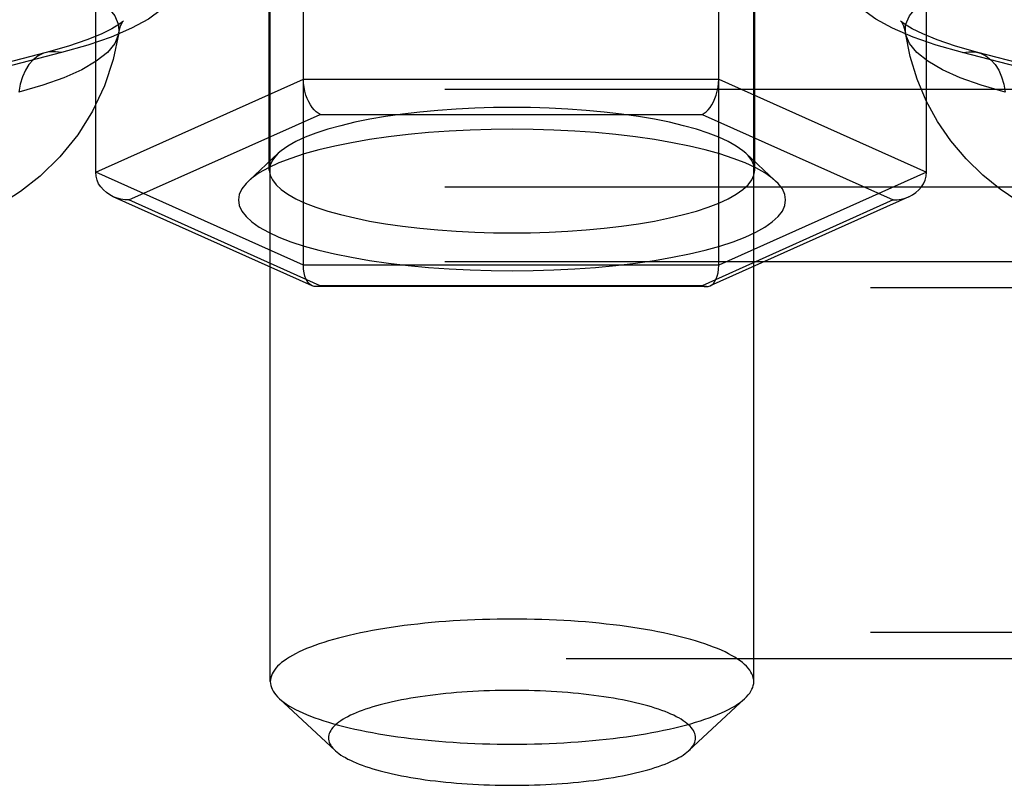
# Model space of a CAD drawing. Header units: inches. Extents: x 0 to 227, y 0 to 147.
# Tile 205 of 256: x 98.478 to 99.492, y 102.78 to 103.569. Entities that reach past the tile are written whole.
import ezdxf

# ---------------------------------------------------------------- set-up
doc = ezdxf.new("R2010")
doc.units = ezdxf.units.IN
doc.header["$LTSCALE"] = 12.466667
doc.header["$MEASUREMENT"] = 0
doc.linetypes.add('HIDDEN', pattern=[0.2, 0.1, -0.1])
doc.layers.add('DEFAULT_2', color=8, linetype='HIDDEN')

msp = doc.modelspace()

# ---------------------------------------------------------------- linework, layer by layer
at = {"layer": 'DEFAULT_2', "color": 8, "linetype": 'HIDDEN'}
for p, q in [((98.7362, 102.8873), (98.7362, 104.0077)), ((99.2342, 102.8873), (99.2342, 104.0077)), ((98.7703, 103.3162), (98.7703, 103.8217)), ((99.1981, 103.3162), (99.1981, 103.821)), ((98.7352, 103.4142), (98.7352, 103.7761)), ((99.2352, 103.4142), (99.2352, 103.7761)), ((98.5564, 103.4121), (98.5564, 103.7261)), ((99.412, 103.4121), (99.412, 103.7248)), ((98.5054, 103.5354), (98.2725, 103.4751)), ((98.5211, 103.5353), (98.2882, 103.475)), ((99.6822, 103.475), (99.4493, 103.5353)), ((99.6979, 103.4751), (99.465, 103.5354)), ((98.5564, 103.4121), (98.7703, 103.508)), ((98.7703, 103.508), (99.1981, 103.508)), ((99.1981, 103.508), (99.412, 103.4121)), ((96.4227, 103.4976), (100.5682, 103.4976)), ((98.5906, 103.3835), (98.7874, 103.4717)), ((98.7874, 103.4717), (99.181, 103.4717)), ((99.181, 103.4717), (99.3778, 103.3835)), ((98.7443, 103.4316), (98.7137, 103.403)), ((99.2261, 103.4316), (99.2567, 103.403)), ((98.7703, 103.3162), (98.5564, 103.4121)), ((99.412, 103.4121), (99.1981, 103.3162)), ((96.4227, 103.3971), (100.5682, 103.3971)), ((98.7793, 103.295), (98.5745, 103.3869)), ((98.7874, 103.2952), (98.5906, 103.3835)), ((99.3778, 103.3835), (99.181, 103.2952)), ((99.394, 103.3869), (99.1891, 103.295)), ((96.4227, 103.32), (100.6012, 103.32)), ((99.1981, 103.3162), (98.7703, 103.3162)), ((100.6012, 103.293), (96.4227, 103.293)), ((99.1854, 103.2942), (98.783, 103.2942)), ((99.181, 103.2952), (98.7874, 103.2952)), ((100.6012, 102.9379), (96.5477, 102.9379)), ((96.5477, 102.911), (100.6012, 102.911)), ((98.8031, 102.8162), (98.7453, 102.87)), ((99.1673, 102.8162), (99.2251, 102.87))]:
    msp.add_line(p, q, dxfattribs=at)
for points in [[(98.4584, 103.7), (98.491, 103.6938), (98.5211, 103.6867), (98.5484, 103.6789), (98.5726, 103.6705), (98.5935, 103.6614), (98.6108, 103.6519), (98.6245, 103.642), (98.6344, 103.6318), (98.6403, 103.6214), (98.6423, 103.6109), (98.6402, 103.6004), (98.6342, 103.59), (98.6243, 103.5798), (98.6106, 103.5699), (98.5932, 103.5604), (98.5722, 103.5514), (98.5483, 103.543), (98.5211, 103.5353)], [(99.4493, 103.5353), (99.4221, 103.543), (99.3982, 103.5514), (99.3772, 103.5604), (99.3598, 103.5699), (99.3461, 103.5798), (99.3362, 103.59), (99.3302, 103.6004), (99.3281, 103.6109), (99.3301, 103.6214), (99.336, 103.6318), (99.3459, 103.642), (99.3596, 103.6519), (99.3769, 103.6614), (99.3978, 103.6705), (99.422, 103.6789), (99.4493, 103.6867), (99.4794, 103.6938), (99.512, 103.7)], [(97.9799, 103.6234), (98.0072, 103.6298), (98.037, 103.6354), (98.0689, 103.6401), (98.1025, 103.644), (98.1375, 103.647), (98.1736, 103.6489), (98.2102, 103.6499), (98.247, 103.6499), (98.2836, 103.6489), (98.3196, 103.647), (98.3547, 103.644), (98.3883, 103.6401), (98.4202, 103.6354), (98.45, 103.6298), (98.4773, 103.6234), (98.502, 103.6163), (98.5236, 103.6086), (98.542, 103.6004), (98.557, 103.5916), (98.5684, 103.5826), (98.576, 103.5733), (98.5799, 103.5638), (98.5801, 103.5556)], [(99.3903, 103.5556), (99.3905, 103.5638), (99.3944, 103.5733), (99.402, 103.5826), (99.4134, 103.5916), (99.4284, 103.6004), (99.4468, 103.6086), (99.4684, 103.6163), (99.4931, 103.6234), (99.5204, 103.6298), (99.5502, 103.6354), (99.5821, 103.6401), (99.6157, 103.644), (99.6508, 103.647), (99.6868, 103.6489), (99.7234, 103.6499), (99.7602, 103.6499), (99.7968, 103.6489), (99.8329, 103.647), (99.8679, 103.644), (99.9015, 103.6401), (99.9334, 103.6354), (99.9632, 103.6298), (99.9905, 103.6234)], [(98.5849, 103.568), (98.5839, 103.5671), (98.5801, 103.5642), (98.573, 103.5599), (98.5621, 103.5545), (98.5472, 103.5484), (98.5284, 103.542), (98.5054, 103.5354)], [(98.5801, 103.5556), (98.582, 103.5628), (98.5835, 103.5659)], [(98.5835, 103.5659), (98.5841, 103.5669), (98.585, 103.5682), (98.5849, 103.568)], [(99.3902, 103.5643), (99.3865, 103.5671), (99.3854, 103.5682), (99.3863, 103.5669), (99.3884, 103.5628), (99.3903, 103.5556)], [(98.5801, 103.5556), (98.5744, 103.5281), (98.5655, 103.5011), (98.5532, 103.4751), (98.5378, 103.4506), (98.5194, 103.428), (98.4992, 103.4082), (98.4788, 103.3921), (98.4584, 103.3789), (98.4387, 103.3684), (98.4187, 103.3596), (98.3972, 103.3518), (98.3744, 103.3452)], [(98.5801, 103.5556), (98.5799, 103.5543), (98.576, 103.5448), (98.5684, 103.5355), (98.557, 103.5264), (98.542, 103.5177), (98.5236, 103.5094), (98.502, 103.5017), (98.4773, 103.4946)], [(99.465, 103.5354), (99.4419, 103.542), (99.423, 103.5484), (99.4082, 103.5546), (99.3973, 103.56), (99.3902, 103.5643)], [(99.596, 103.3452), (99.5758, 103.351), (99.5568, 103.3576), (99.5393, 103.3649), (99.5222, 103.3732), (99.5051, 103.3831), (99.4878, 103.3948), (99.4701, 103.4092), (99.453, 103.4258), (99.4373, 103.4443), (99.4235, 103.4644), (99.4118, 103.4857), (99.4023, 103.5081), (99.3951, 103.5315), (99.3903, 103.5556)], [(99.4931, 103.4946), (99.4684, 103.5017), (99.4468, 103.5094), (99.4284, 103.5177), (99.4134, 103.5264), (99.402, 103.5355), (99.3944, 103.5448), (99.3905, 103.5543), (99.3903, 103.5556)], [(98.5054, 103.5354), (98.5027, 103.5346), (98.4972, 103.5319), (98.4921, 103.528), (98.4876, 103.523), (98.4839, 103.5171), (98.4809, 103.5103), (98.4787, 103.5027), (98.4773, 103.4946)], [(98.5211, 103.5353), (98.5148, 103.5363), (98.5086, 103.5361), (98.5054, 103.5354)], [(99.4493, 103.5353), (99.4556, 103.5363), (99.4618, 103.5361), (99.465, 103.5354)], [(99.465, 103.5354), (99.4677, 103.5346), (99.4732, 103.5319), (99.4783, 103.528), (99.4828, 103.523), (99.4865, 103.5171), (99.4895, 103.5103), (99.4917, 103.5027), (99.4931, 103.4946)], [(98.7874, 103.4717), (98.7854, 103.4728), (98.7833, 103.4744), (98.7813, 103.4763), (98.7794, 103.4787), (98.7775, 103.4814), (98.7758, 103.4845), (98.7743, 103.4879), (98.7729, 103.4916), (98.7718, 103.4955), (98.771, 103.4996), (98.7705, 103.5038), (98.7703, 103.508)], [(99.181, 103.4717), (99.1831, 103.4728), (99.1851, 103.4744), (99.1871, 103.4763), (99.1891, 103.4787), (99.1909, 103.4814), (99.1926, 103.4845), (99.1942, 103.4879), (99.1955, 103.4916), (99.1966, 103.4955), (99.1974, 103.4996), (99.198, 103.5038), (99.1981, 103.508)], [(98.9852, 103.4789), (98.9661, 103.4787), (98.9469, 103.4782), (98.9278, 103.4772), (98.9088, 103.4758), (98.8903, 103.4741), (98.8723, 103.4719), (98.855, 103.4695), (98.8386, 103.4666), (98.8231, 103.4635), (98.8087, 103.46), (98.7953, 103.4563), (98.7832, 103.4523), (98.7722, 103.4481), (98.7626, 103.4437), (98.7543, 103.439), (98.7475, 103.4343), (98.7443, 103.4316)], [(99.2261, 103.4316), (99.2229, 103.4342), (99.2161, 103.439), (99.2078, 103.4436), (99.1982, 103.4481), (99.1873, 103.4523), (99.1751, 103.4563), (99.1618, 103.46), (99.1473, 103.4635), (99.1319, 103.4666), (99.1154, 103.4694), (99.0981, 103.4719), (99.0802, 103.4741), (99.0616, 103.4758), (99.0427, 103.4772), (99.0235, 103.4782), (99.0043, 103.4787), (98.9852, 103.4789)], [(98.9852, 103.4564), (98.9636, 103.4562), (98.942, 103.4555), (98.9205, 103.4545), (98.8991, 103.4529), (98.8782, 103.4509), (98.8579, 103.4485), (98.8385, 103.4457), (98.8199, 103.4425), (98.8025, 103.439), (98.7862, 103.4351), (98.7711, 103.4309), (98.7574, 103.4264), (98.7451, 103.4217), (98.7342, 103.4167), (98.7249, 103.4114), (98.7172, 103.4061), (98.7137, 103.403)], [(99.2567, 103.403), (99.2532, 103.406), (99.2455, 103.4114), (99.2362, 103.4166), (99.2253, 103.4216), (99.213, 103.4264), (99.1993, 103.4309), (99.1842, 103.4351), (99.168, 103.439), (99.1505, 103.4425), (99.132, 103.4457), (99.1125, 103.4485), (99.0922, 103.4509), (99.0713, 103.4529), (99.05, 103.4544), (99.0284, 103.4555), (99.0068, 103.4562), (98.9852, 103.4564)], [(98.7443, 103.4316), (98.7421, 103.4294), (98.7383, 103.4244), (98.736, 103.4193), (98.7352, 103.4142)], [(99.2352, 103.4142), (99.2344, 103.4193), (99.2321, 103.4243), (99.2283, 103.4293), (99.2261, 103.4316)], [(98.7352, 103.4142), (98.736, 103.4091), (98.7383, 103.4041), (98.7421, 103.3991), (98.7475, 103.3942), (98.7543, 103.3894), (98.7626, 103.3848), (98.7722, 103.3803), (98.7831, 103.3761), (98.7953, 103.3721), (98.8086, 103.3684), (98.8231, 103.365), (98.8385, 103.3618), (98.855, 103.359), (98.8723, 103.3565), (98.8902, 103.3544), (98.9088, 103.3526), (98.9277, 103.3512), (98.9469, 103.3503), (98.9661, 103.3497), (98.9852, 103.3495)], [(98.9852, 103.3495), (99.0043, 103.3497), (99.0235, 103.3503), (99.0426, 103.3512), (99.0616, 103.3526), (99.0801, 103.3544), (99.0981, 103.3565), (99.1154, 103.359), (99.1318, 103.3618), (99.1473, 103.365), (99.1617, 103.3684), (99.1751, 103.3721), (99.1872, 103.3761), (99.1982, 103.3803), (99.2078, 103.3848), (99.2161, 103.3894), (99.2229, 103.3942), (99.2283, 103.3991), (99.2321, 103.4041), (99.2344, 103.4091), (99.2352, 103.4142)], [(98.5745, 103.3869), (98.5708, 103.3887), (98.5674, 103.3911), (98.5643, 103.3938), (98.5616, 103.3969), (98.5594, 103.4003), (98.5578, 103.404), (98.5568, 103.408), (98.5564, 103.4121)], [(98.7137, 103.403), (98.7112, 103.4005), (98.7068, 103.3949), (98.7042, 103.3892), (98.7034, 103.3835), (98.7042, 103.3777), (98.7068, 103.372), (98.7112, 103.3664), (98.7172, 103.3609), (98.7249, 103.3555), (98.7342, 103.3503), (98.7451, 103.3453), (98.7574, 103.3405), (98.7711, 103.336), (98.7862, 103.3318), (98.8024, 103.3279), (98.8199, 103.3244), (98.8384, 103.3212), (98.8579, 103.3184), (98.8782, 103.316), (98.8991, 103.314), (98.9204, 103.3125), (98.942, 103.3114), (98.9636, 103.3107), (98.9852, 103.3105)], [(98.9852, 103.3105), (99.0068, 103.3107), (99.0284, 103.3114), (99.0499, 103.3125), (99.0713, 103.314), (99.0922, 103.316), (99.1125, 103.3184), (99.1319, 103.3212), (99.1505, 103.3244), (99.1679, 103.3279), (99.1842, 103.3318), (99.1993, 103.336), (99.213, 103.3405), (99.2253, 103.3453), (99.2362, 103.3503), (99.2455, 103.3555), (99.2532, 103.3609), (99.2592, 103.3664), (99.2636, 103.372), (99.2662, 103.3777), (99.267, 103.3835), (99.2662, 103.3892), (99.2636, 103.3949), (99.2592, 103.4005), (99.2567, 103.403)], [(99.394, 103.3869), (99.3976, 103.3887), (99.401, 103.3911), (99.4041, 103.3938), (99.4068, 103.3969), (99.409, 103.4003), (99.4106, 103.404), (99.4117, 103.408), (99.412, 103.4121)], [(98.5906, 103.3835), (98.5865, 103.3837), (98.5824, 103.3843), (98.5784, 103.3853), (98.5745, 103.3869)], [(99.3778, 103.3835), (99.3819, 103.3837), (99.386, 103.3843), (99.39, 103.3853), (99.394, 103.3869)], [(98.7793, 103.295), (98.7775, 103.2961), (98.7758, 103.2976), (98.7743, 103.2997), (98.7729, 103.3022), (98.7718, 103.3051), (98.771, 103.3084), (98.7705, 103.3122), (98.7703, 103.3162)], [(99.1891, 103.295), (99.1909, 103.2961), (99.1926, 103.2976), (99.1942, 103.2997), (99.1955, 103.3022), (99.1966, 103.3051), (99.1974, 103.3084), (99.1979, 103.3122), (99.1981, 103.3162)], [(98.783, 103.2942), (98.7813, 103.2944), (98.7793, 103.295)], [(98.7874, 103.2952), (98.7854, 103.2945), (98.7833, 103.2942), (98.783, 103.2942)], [(99.181, 103.2952), (99.1831, 103.2945), (99.1851, 103.2942), (99.1854, 103.2942)], [(99.1854, 103.2942), (99.1871, 103.2944), (99.1891, 103.295)], [(98.9852, 102.9517), (98.9775, 102.9517), (98.9699, 102.9516), (98.9622, 102.9514), (98.9546, 102.9512), (98.947, 102.9509), (98.9394, 102.9506), (98.9319, 102.9502), (98.9245, 102.9498), (98.9171, 102.9492), (98.9097, 102.9487), (98.9024, 102.948), (98.8953, 102.9474), (98.8881, 102.9466), (98.8811, 102.9458), (98.8742, 102.945), (98.8674, 102.944), (98.8607, 102.9431), (98.8541, 102.9421), (98.8477, 102.941), (98.8413, 102.9399), (98.8351, 102.9387), (98.8291, 102.9375), (98.8232, 102.9362), (98.8174, 102.9349), (98.8119, 102.9335), (98.8064, 102.9321), (98.8012, 102.9307), (98.7961, 102.9292), (98.7912, 102.9277), (98.7865, 102.9261), (98.782, 102.9245), (98.7776, 102.9229), (98.7735, 102.9212), (98.7696, 102.9195), (98.7658, 102.9178), (98.7623, 102.916), (98.759, 102.9142), (98.7559, 102.9124), (98.753, 102.9105), (98.7504, 102.9087), (98.7479, 102.9068), (98.7457, 102.9049), (98.7437, 102.903), (98.742, 102.9011), (98.7404, 102.8991), (98.7391, 102.8971), (98.7381, 102.8952), (98.7373, 102.8932), (98.7367, 102.8912), (98.7363, 102.8892), (98.7362, 102.8873)], [(99.2342, 102.8873), (99.2341, 102.8892), (99.2337, 102.8912), (99.2331, 102.8932), (99.2323, 102.8952), (99.2313, 102.8971), (99.23, 102.8991), (99.2284, 102.9011), (99.2267, 102.903), (99.2247, 102.9049), (99.2225, 102.9068), (99.22, 102.9087), (99.2174, 102.9105), (99.2145, 102.9124), (99.2114, 102.9142), (99.2081, 102.916), (99.2046, 102.9178), (99.2008, 102.9195), (99.1969, 102.9212), (99.1928, 102.9229), (99.1884, 102.9245), (99.1839, 102.9261), (99.1792, 102.9277), (99.1743, 102.9292), (99.1692, 102.9307), (99.164, 102.9321), (99.1585, 102.9335), (99.153, 102.9349), (99.1472, 102.9362), (99.1413, 102.9375), (99.1353, 102.9387), (99.1291, 102.9399), (99.1227, 102.941), (99.1163, 102.9421), (99.1097, 102.9431), (99.103, 102.944), (99.0962, 102.945), (99.0893, 102.9458), (99.0823, 102.9466), (99.0751, 102.9474), (99.068, 102.948), (99.0607, 102.9487), (99.0533, 102.9492), (99.0459, 102.9498), (99.0385, 102.9502), (99.031, 102.9506), (99.0234, 102.9509), (99.0158, 102.9512), (99.0082, 102.9514), (99.0005, 102.9516), (98.9929, 102.9517), (98.9852, 102.9517)], [(98.7362, 102.8873), (98.7363, 102.8853), (98.7367, 102.8833), (98.7373, 102.8813), (98.7381, 102.8793), (98.7391, 102.8774), (98.7404, 102.8754), (98.742, 102.8735), (98.7437, 102.8715), (98.7453, 102.87)], [(99.2251, 102.87), (99.2267, 102.8715), (99.2284, 102.8735), (99.23, 102.8754), (99.2313, 102.8774), (99.2323, 102.8793), (99.2331, 102.8813), (99.2337, 102.8833), (99.2341, 102.8853), (99.2342, 102.8873)], [(98.9852, 102.8782), (98.9794, 102.8782), (98.9736, 102.8781), (98.9678, 102.878), (98.962, 102.8779), (98.9562, 102.8776), (98.9505, 102.8774), (98.9448, 102.8771), (98.9391, 102.8767), (98.9335, 102.8764), (98.9279, 102.8759), (98.9224, 102.8754), (98.9169, 102.8749), (98.9115, 102.8744), (98.9062, 102.8737), (98.901, 102.8731), (98.8958, 102.8724), (98.8907, 102.8717), (98.8857, 102.8709), (98.8808, 102.8701), (98.876, 102.8692), (98.8713, 102.8683), (98.8667, 102.8674), (98.8622, 102.8665), (98.8579, 102.8655), (98.8536, 102.8644), (98.8495, 102.8634), (98.8455, 102.8623), (98.8417, 102.8611), (98.838, 102.86), (98.8344, 102.8588), (98.8309, 102.8576), (98.8276, 102.8563), (98.8245, 102.8551), (98.8215, 102.8538), (98.8187, 102.8525), (98.816, 102.8511), (98.8135, 102.8498), (98.8111, 102.8484), (98.809, 102.847), (98.8069, 102.8456), (98.8051, 102.8441), (98.8034, 102.8427), (98.8019, 102.8412), (98.8006, 102.8398), (98.7994, 102.8383), (98.7984, 102.8368), (98.7976, 102.8353), (98.797, 102.8338), (98.7966, 102.8323), (98.7963, 102.8308), (98.7962, 102.8293), (98.7963, 102.8278), (98.7966, 102.8263), (98.797, 102.8248), (98.7976, 102.8233), (98.7984, 102.8218), (98.7994, 102.8203), (98.8006, 102.8188), (98.8019, 102.8174), (98.8031, 102.8162)], [(99.1673, 102.8162), (99.1685, 102.8174), (99.1698, 102.8188), (99.171, 102.8203), (99.172, 102.8218), (99.1728, 102.8233), (99.1734, 102.8248), (99.1738, 102.8263), (99.1741, 102.8278), (99.1742, 102.8293), (99.1741, 102.8308), (99.1738, 102.8323), (99.1734, 102.8338), (99.1728, 102.8353), (99.172, 102.8368), (99.171, 102.8383), (99.1698, 102.8398), (99.1685, 102.8412), (99.167, 102.8427), (99.1653, 102.8441), (99.1635, 102.8456), (99.1614, 102.847), (99.1593, 102.8484), (99.1569, 102.8498), (99.1544, 102.8511), (99.1517, 102.8525), (99.1489, 102.8538), (99.1459, 102.8551), (99.1428, 102.8563), (99.1395, 102.8576), (99.136, 102.8588), (99.1324, 102.86), (99.1287, 102.8611), (99.1249, 102.8623), (99.1209, 102.8634), (99.1168, 102.8644), (99.1125, 102.8655), (99.1082, 102.8665), (99.1037, 102.8674), (99.0991, 102.8683), (99.0944, 102.8692), (99.0896, 102.8701), (99.0847, 102.8709), (99.0797, 102.8717), (99.0746, 102.8724), (99.0694, 102.8731), (99.0642, 102.8737), (99.0589, 102.8744), (99.0535, 102.8749), (99.048, 102.8754), (99.0425, 102.8759), (99.0369, 102.8764), (99.0313, 102.8767), (99.0256, 102.8771), (99.0199, 102.8774), (99.0142, 102.8776), (99.0084, 102.8779), (99.0026, 102.878), (98.9968, 102.8781), (98.991, 102.8782), (98.9852, 102.8782)], [(98.7453, 102.87), (98.7457, 102.8696), (98.7479, 102.8677), (98.7504, 102.8658), (98.753, 102.864), (98.7559, 102.8621), (98.759, 102.8603), (98.7623, 102.8585), (98.7658, 102.8568), (98.7696, 102.855), (98.7735, 102.8533), (98.7776, 102.8517), (98.782, 102.85), (98.7865, 102.8484), (98.7912, 102.8469), (98.7961, 102.8453), (98.8012, 102.8438), (98.8064, 102.8424), (98.8119, 102.841), (98.8174, 102.8396), (98.8232, 102.8383), (98.8291, 102.8371), (98.8351, 102.8358), (98.8413, 102.8347), (98.8477, 102.8335), (98.8541, 102.8325), (98.8607, 102.8315), (98.8674, 102.8305), (98.8742, 102.8296), (98.8811, 102.8287), (98.8881, 102.8279), (98.8953, 102.8272), (98.9024, 102.8265), (98.9097, 102.8259), (98.9171, 102.8253), (98.9245, 102.8248), (98.9319, 102.8243), (98.9394, 102.8239), (98.947, 102.8236), (98.9546, 102.8233), (98.9622, 102.8231), (98.9699, 102.8229), (98.9775, 102.8228), (98.9852, 102.8228)], [(98.9852, 102.8228), (98.9929, 102.8228), (99.0005, 102.8229), (99.0082, 102.8231), (99.0158, 102.8233), (99.0234, 102.8236), (99.031, 102.8239), (99.0385, 102.8243), (99.0459, 102.8248), (99.0533, 102.8253), (99.0607, 102.8259), (99.068, 102.8265), (99.0751, 102.8272), (99.0823, 102.8279), (99.0893, 102.8287), (99.0962, 102.8296), (99.103, 102.8305), (99.1097, 102.8315), (99.1163, 102.8325), (99.1227, 102.8335), (99.1291, 102.8347), (99.1353, 102.8358), (99.1413, 102.8371), (99.1472, 102.8383), (99.153, 102.8396), (99.1585, 102.841), (99.164, 102.8424), (99.1692, 102.8438), (99.1743, 102.8453), (99.1792, 102.8469), (99.1839, 102.8484), (99.1884, 102.85), (99.1928, 102.8517), (99.1969, 102.8533), (99.2008, 102.855), (99.2046, 102.8568), (99.2081, 102.8585), (99.2114, 102.8603), (99.2145, 102.8621), (99.2174, 102.864), (99.22, 102.8658), (99.2225, 102.8677), (99.2247, 102.8696), (99.2251, 102.87)], [(98.8031, 102.8162), (98.8034, 102.8159), (98.8051, 102.8145), (98.8069, 102.8131), (98.809, 102.8116), (98.8111, 102.8102), (98.8135, 102.8089), (98.816, 102.8075), (98.8187, 102.8062), (98.8215, 102.8049), (98.8245, 102.8036), (98.8276, 102.8023), (98.8309, 102.801), (98.8344, 102.7998), (98.838, 102.7986), (98.8417, 102.7975), (98.8455, 102.7964), (98.8495, 102.7953), (98.8536, 102.7942), (98.8579, 102.7932), (98.8622, 102.7922), (98.8667, 102.7912), (98.8713, 102.7903), (98.876, 102.7894), (98.8808, 102.7885), (98.8857, 102.7877), (98.8907, 102.7869), (98.8958, 102.7862), (98.901, 102.7855), (98.9062, 102.7849), (98.9115, 102.7843), (98.9169, 102.7837), (98.9224, 102.7832), (98.9279, 102.7827), (98.9335, 102.7823), (98.9391, 102.7819), (98.9448, 102.7815), (98.9505, 102.7812), (98.9562, 102.781), (98.962, 102.7808), (98.9678, 102.7806), (98.9736, 102.7805), (98.9794, 102.7804), (98.9852, 102.7804)], [(98.9852, 102.7804), (98.991, 102.7804), (98.9968, 102.7805), (99.0026, 102.7806), (99.0084, 102.7808), (99.0142, 102.781), (99.0199, 102.7812), (99.0256, 102.7815), (99.0313, 102.7819), (99.0369, 102.7823), (99.0425, 102.7827), (99.048, 102.7832), (99.0535, 102.7837), (99.0589, 102.7843), (99.0642, 102.7849), (99.0694, 102.7855), (99.0746, 102.7862), (99.0797, 102.7869), (99.0847, 102.7877), (99.0896, 102.7885), (99.0944, 102.7894), (99.0991, 102.7903), (99.1037, 102.7912), (99.1082, 102.7922), (99.1125, 102.7932), (99.1168, 102.7942), (99.1209, 102.7953), (99.1249, 102.7964), (99.1287, 102.7975), (99.1324, 102.7986), (99.136, 102.7998), (99.1395, 102.801), (99.1428, 102.8023), (99.1459, 102.8036), (99.1489, 102.8049), (99.1517, 102.8062), (99.1544, 102.8075), (99.1569, 102.8089), (99.1593, 102.8102), (99.1614, 102.8116), (99.1635, 102.8131), (99.1653, 102.8145), (99.167, 102.8159), (99.1673, 102.8162)]]:
    msp.add_lwpolyline(points, dxfattribs=at)

doc.saveas('drawing.dxf')
